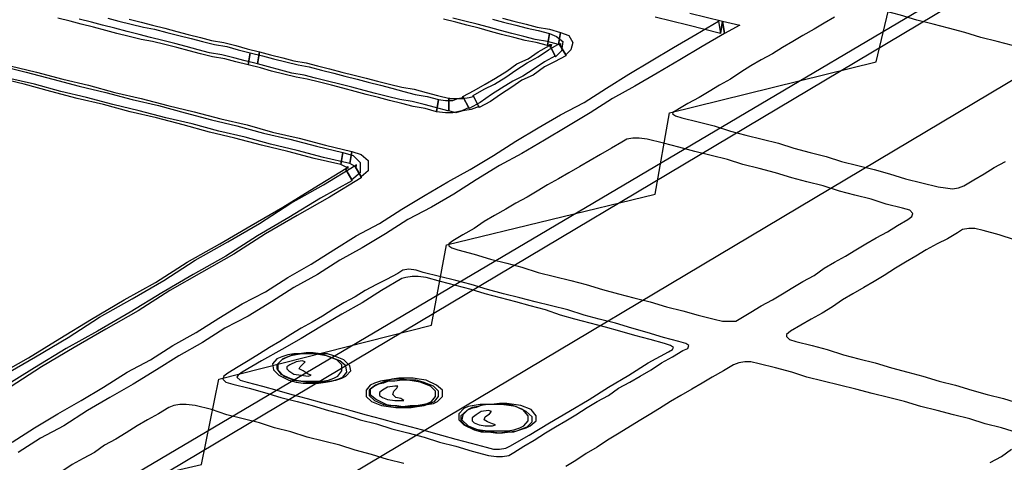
# Model space of a CAD drawing. Extents: x 0 to 414, y 0 to 285.
# Tile 10 of 22: x 169.48 to 173.22, y 138.19 to 139.87. Entities that reach past the tile are written whole.
import ezdxf

# ---------------------------------------------------------------- set-up
doc = ezdxf.new("R2010")
doc.units = 0
doc.header["$MEASUREMENT"] = 0
doc.layers.get('0').update_dxf_attribs({"linetype": 'CONTINUOUS'})

msp = doc.modelspace()

# ---------------------------------------------------------------- linework, layer by layer
at = {"color": 3}
for points in [[(161.305, 137.0925), (166.182, 135.8558), (179.8934, 144.0332), (175.368, 145.1036), (161.305, 137.0925), (161.305, 137.0925)], [(166.182, 135.4307), (166.182, 135.8558), (179.8934, 144.0332), (179.8934, 143.6081), (166.182, 135.4307), (166.182, 135.4307)], [(165.5676, 135.5737), (174.4444, 133.1004), (187.7809, 141.6333), (179.5611, 143.8554), (165.5676, 135.5737), (165.5676, 135.5737)], [(187.2631, 141.6062), (174.4985, 133.3864), (166.6342, 135.6201), (166.6999, 136.4084), (167.5076, 136.6983), (167.5926, 136.9533), (168.408, 137.1968), (168.4853, 137.475), (169.2853, 137.7146), (169.3664, 137.9968), (170.1664, 138.1822), (170.2321, 138.5069), (171.0398, 138.7117), (171.0977, 139.017), (171.89, 139.2102), (171.9441, 139.5194), (172.7286, 139.7126), (172.802, 140.0218), (173.5749, 140.2343), (173.6367, 140.5126), (174.4019, 140.7174), (174.4637, 140.9956), (175.2057, 141.1889)], [(173.2464, 139.7744), (173.1884, 139.7899), (173.1266, 139.8054), (173.0648, 139.8247), (173.0029, 139.8401), (172.945, 139.8556), (172.8831, 139.8711), (172.8213, 139.8904), (172.7633, 139.9058), (172.7015, 139.9213), (172.6745, 139.9252), (172.6474, 139.9252), (172.6281, 139.9174), (172.6088, 139.9058), (172.6088, 139.9058)], [(169.4476, 138.2673), (169.5326, 138.3214), (169.6215, 138.3755), (169.7104, 138.4257), (169.7954, 138.476), (169.8843, 138.5339), (169.9732, 138.5803), (170.0582, 138.6344), (170.1471, 138.6846), (170.2321, 138.7387), (170.321, 138.7928), (170.4098, 138.8392), (170.4949, 138.8933), (170.5837, 138.9436), (170.6688, 138.9977), (170.7538, 139.0518), (170.8427, 139.0981), (170.9277, 139.1522), (171.0166, 139.2064), (171.1016, 139.2566), (171.1866, 139.303), (171.2755, 139.3571), (171.3605, 139.4112), (171.4455, 139.4614), (171.5306, 139.5116), (171.6194, 139.558), (171.7045, 139.6121), (171.7895, 139.6662), (171.8745, 139.7165), (171.9595, 139.7667), (172.0445, 139.8169), (172.1296, 139.8672), (172.1373, 139.8208), (172.145, 139.8672), (172.2107, 139.8517), (172.1527, 139.8208), (172.145, 139.8672)], [(172.145, 139.8672), (172.1527, 139.8208), (172.0677, 139.7706), (171.9827, 139.7203), (171.8977, 139.6701), (171.8127, 139.6199), (171.7277, 139.5735), (171.6426, 139.5194), (171.5537, 139.4653), (171.4687, 139.415), (171.3837, 139.3648), (171.2987, 139.3184), (171.2098, 139.2643), (171.1248, 139.2102), (171.0398, 139.16), (170.9509, 139.1136), (170.8659, 139.0595), (170.777, 139.0054), (170.692, 138.959), (170.6069, 138.9049), (170.5181, 138.8547), (170.433, 138.8006), (170.3441, 138.7465), (170.2553, 138.7001), (170.1702, 138.646), (170.0814, 138.5958), (169.9963, 138.5417), (169.9075, 138.4875), (169.8186, 138.4373), (169.7336, 138.3871), (169.6447, 138.3291), (169.5558, 138.2827), (169.4708, 138.2286)], [(170.3441, 139.701), (170.3441, 139.701), (170.2978, 139.7126), (170.2553, 139.7242), (170.2089, 139.7319), (170.1625, 139.7435), (170.12, 139.7551), (170.0736, 139.7667), (170.0273, 139.7783), (169.9809, 139.7899), (169.9384, 139.7976), (169.892, 139.8092), (169.8456, 139.8208), (169.8031, 139.8324), (169.7567, 139.844), (169.7104, 139.8556), (169.6679, 139.8672), (169.6215, 139.8788)], [(170.3789, 139.7049), (170.3789, 139.7049), (170.3326, 139.7165), (170.29, 139.7281), (170.2437, 139.7397), (170.1973, 139.7474), (170.1548, 139.759), (170.1084, 139.7706), (170.0659, 139.7822), (170.0195, 139.7938), (169.9732, 139.8054), (169.9306, 139.8169), (169.8843, 139.8285), (169.8379, 139.8401), (169.7915, 139.8517), (169.749, 139.8633), (169.7026, 139.8749)], [(169.8108, 139.8788), (169.8534, 139.8672), (169.8997, 139.8556), (169.9461, 139.844), (169.9886, 139.8363), (170.035, 139.8247), (170.0814, 139.8131), (170.1277, 139.8015), (170.1702, 139.7899), (170.2166, 139.7783), (170.263, 139.7706), (170.3055, 139.759), (170.3519, 139.7474), (170.3519, 139.7474), (170.3441, 139.701)], [(169.892, 139.8749), (169.9384, 139.8633), (169.9809, 139.8517), (170.0273, 139.8401), (170.0736, 139.8285), (170.1161, 139.8169), (170.1625, 139.8054), (170.205, 139.7938), (170.2514, 139.786), (170.2978, 139.7744), (170.3403, 139.7628), (170.3867, 139.7513), (170.3867, 139.7513), (170.3789, 139.7049)], [(171.2716, 139.8749), (171.3141, 139.8633), (171.3605, 139.8517), (171.403, 139.8401), (171.4455, 139.8324), (171.488, 139.8208), (171.4803, 139.7744), (171.4378, 139.786), (171.3953, 139.7938), (171.3528, 139.8054), (171.3064, 139.8169), (171.2639, 139.8285), (171.2214, 139.8401), (171.175, 139.8517), (171.1325, 139.8633), (171.0861, 139.8749)], [(171.3103, 139.8788), (171.3528, 139.8672), (171.3992, 139.8556), (171.4417, 139.844), (171.488, 139.8363), (171.5306, 139.8247), (171.5228, 139.7783), (171.4803, 139.7899), (171.4339, 139.7976), (171.3914, 139.8092), (171.3451, 139.8208), (171.3026, 139.8324), (171.2562, 139.844), (171.2137, 139.8556), (171.1673, 139.8672), (171.1209, 139.8788)], [(172.0214, 139.8981), (172.145, 139.8672), (172.1373, 139.8208), (172.0136, 139.8517), (171.89, 139.8826)], [(172.5701, 139.8826), (172.5315, 139.8595), (172.4928, 139.8363), (172.4503, 139.8131), (172.4117, 139.7899), (172.373, 139.7667), (172.3344, 139.7435), (172.2919, 139.7203), (172.2532, 139.6971), (172.2146, 139.674), (172.1759, 139.6469), (172.1334, 139.6237), (172.0948, 139.6005), (172.0561, 139.5773), (172.0136, 139.5542), (171.975, 139.531), (171.9595, 139.5232), (171.9557, 139.5155), (171.9673, 139.5078), (171.9904, 139.5001), (172.0523, 139.4846), (172.1141, 139.4691), (172.1759, 139.4498), (172.2339, 139.4344), (172.2957, 139.4189), (172.3576, 139.4034), (172.4155, 139.3841), (172.4774, 139.3687), (172.5392, 139.3532), (172.5972, 139.3339), (172.659, 139.3184), (172.7208, 139.303), (172.7788, 139.2875), (172.8406, 139.2682), (172.9025, 139.2527), (172.9643, 139.2373), (172.9914, 139.2334), (173.0184, 139.2295), (173.0416, 139.2334), (173.0609, 139.2411), (173.0996, 139.2643), (173.1382, 139.2875), (173.1769, 139.3107), (173.2194, 139.3339)], [(171.488, 139.8208), (171.488, 139.8208), (171.5151, 139.8092), (171.5383, 139.7899), (171.5344, 139.7551), (171.5112, 139.7319), (171.488, 139.7783), (171.4958, 139.7783), (171.4919, 139.7667), (171.4919, 139.7706), (171.4803, 139.7744), (171.4803, 139.7744), (171.488, 139.8208)], [(171.5306, 139.8247), (171.5306, 139.8247), (171.5615, 139.8131), (171.5769, 139.786), (171.5692, 139.759), (171.5499, 139.7397), (171.5267, 139.7783), (171.5306, 139.7822), (171.5306, 139.7783), (171.5306, 139.7744), (171.5228, 139.7783), (171.5228, 139.7783), (171.5306, 139.8247)], [(171.1055, 139.5271), (171.1016, 139.5271), (171.0552, 139.5387), (171.0127, 139.5503), (170.9663, 139.5619), (170.92, 139.5696), (170.8736, 139.5812), (170.8272, 139.5928), (170.7847, 139.6044), (170.7383, 139.616), (170.692, 139.6276), (170.6456, 139.6392), (170.5992, 139.6508), (170.5567, 139.6624), (170.5103, 139.6701), (170.4678, 139.6817), (170.4214, 139.6933), (170.3789, 139.7049), (170.3867, 139.7513), (170.4292, 139.7397), (170.4755, 139.7281), (170.5181, 139.7165), (170.5644, 139.7087), (170.6069, 139.6971), (170.6533, 139.6856), (170.6997, 139.674), (170.7461, 139.6624), (170.7924, 139.6508), (170.8349, 139.6392), (170.8813, 139.6276), (170.9277, 139.616), (170.9741, 139.6083), (171.0204, 139.5967), (171.063, 139.5851), (171.1093, 139.5735), (171.1055, 139.5735), (171.1055, 139.5271)], [(171.5112, 139.7319), (171.5112, 139.7358), (171.4687, 139.7126), (171.4301, 139.6856), (171.3876, 139.6585), (171.3489, 139.6392), (171.3064, 139.6121), (171.2678, 139.5889), (171.2253, 139.558), (171.1828, 139.5348), (171.1596, 139.5812), (171.2021, 139.6044), (171.2446, 139.6276), (171.2832, 139.6508), (171.3257, 139.6778), (171.3644, 139.7049), (171.4069, 139.7242), (171.4455, 139.7513), (171.488, 139.7744), (171.488, 139.7783), (171.5112, 139.7319)], [(171.5499, 139.7397), (171.5499, 139.7358), (171.5074, 139.7126), (171.4687, 139.6933), (171.4262, 139.6624), (171.3837, 139.643), (171.3451, 139.616), (171.3026, 139.5889), (171.2639, 139.5619), (171.2214, 139.5387), (171.1982, 139.5851), (171.2407, 139.6083), (171.2794, 139.6276), (171.3219, 139.6546), (171.3605, 139.6817), (171.403, 139.7087), (171.4455, 139.7319), (171.4842, 139.759), (171.5267, 139.7822), (171.5267, 139.7783), (171.5499, 139.7397)], [(171.0591, 139.5232), (171.0591, 139.5232), (171.0166, 139.5348), (170.9702, 139.5426), (170.9277, 139.5542), (170.8813, 139.5658), (170.8388, 139.5773), (170.7924, 139.5889), (170.7499, 139.6005), (170.7035, 139.6121), (170.661, 139.6237), (170.6147, 139.6353), (170.5683, 139.6469), (170.5258, 139.6546), (170.4794, 139.6662), (170.433, 139.6778), (170.3905, 139.6894), (170.3441, 139.701), (170.3519, 139.7474), (170.3983, 139.7358), (170.4408, 139.7242), (170.4871, 139.7126), (170.5335, 139.701), (170.576, 139.6933), (170.6224, 139.6817), (170.6688, 139.6701), (170.7113, 139.6585), (170.7577, 139.6469), (170.8002, 139.6353), (170.8465, 139.6237), (170.889, 139.6121), (170.9354, 139.6005), (170.9779, 139.5889), (171.0243, 139.5812), (171.0668, 139.5696), (171.0668, 139.5696), (171.0591, 139.5232)], [(169.4051, 139.6971), (169.5017, 139.674), (169.6022, 139.6469), (169.7026, 139.6199), (169.8031, 139.5967), (169.9036, 139.5696), (170.0041, 139.5464), (170.1045, 139.5194), (170.205, 139.4923), (170.3016, 139.4691), (170.4021, 139.4421), (170.5026, 139.4189), (170.6031, 139.3918), (170.7035, 139.3687), (170.6958, 139.3223), (170.5953, 139.3455), (170.4949, 139.3725), (170.3944, 139.3957), (170.2939, 139.4228), (170.1973, 139.446), (170.0968, 139.473), (169.9963, 139.5001), (169.8959, 139.5232), (169.7954, 139.5503), (169.6949, 139.5735), (169.5944, 139.6005), (169.494, 139.6276), (169.3973, 139.6508)], [(169.4398, 139.6971), (169.5403, 139.674), (169.6408, 139.6469), (169.7374, 139.6237), (169.8379, 139.5967), (169.9384, 139.5735), (170.0388, 139.5464), (170.1393, 139.5232), (170.2398, 139.4962), (170.3403, 139.473), (170.4369, 139.446), (170.5374, 139.4228), (170.6379, 139.3957), (170.7383, 139.3725), (170.7306, 139.3262), (170.6301, 139.3493), (170.5296, 139.3764), (170.4292, 139.3996), (170.3326, 139.4266), (170.2321, 139.4498), (170.1316, 139.4769), (170.0311, 139.5001), (169.9306, 139.5271), (169.8302, 139.5503), (169.7297, 139.5773), (169.6331, 139.6005), (169.5326, 139.6276), (169.4321, 139.6508)], [(171.1828, 139.5348), (171.1828, 139.5387), (171.1557, 139.5271), (171.1209, 139.5194), (171.0939, 139.5194), (171.0591, 139.5232), (171.0668, 139.5696), (171.0939, 139.5658), (171.1209, 139.5658), (171.1402, 139.5735), (171.1596, 139.5773), (171.1596, 139.5812), (171.1828, 139.5348)], [(171.2214, 139.5387), (171.2214, 139.5426), (171.1905, 139.531), (171.1596, 139.5271), (171.1325, 139.5194), (171.1055, 139.5271), (171.1055, 139.5735), (171.1325, 139.5735), (171.1596, 139.5735), (171.1828, 139.5773), (171.1982, 139.5812), (171.1982, 139.5851), (171.2214, 139.5387)], [(171.7624, 139.4073), (171.7238, 139.3841), (171.6813, 139.3609), (171.6426, 139.3377), (171.604, 139.3146), (171.5615, 139.2914), (171.5228, 139.2682), (171.4803, 139.245), (171.4417, 139.2218), (171.403, 139.1986), (171.3605, 139.1754), (171.3219, 139.1522), (171.2794, 139.1291), (171.2407, 139.1059), (171.2021, 139.0788), (171.1596, 139.0556), (171.1209, 139.0324), (171.1055, 139.0209), (171.1055, 139.0131), (171.1171, 139.0054), (171.1402, 138.9977), (171.2021, 138.9822), (171.2639, 138.9629), (171.3257, 138.9474), (171.3837, 138.932), (171.4455, 138.9126), (171.5074, 138.8972), (171.5692, 138.8817), (171.6272, 138.8663), (171.689, 138.8469), (171.7508, 138.8315), (171.8088, 138.816), (171.8706, 138.8006), (171.9325, 138.7813), (171.9943, 138.7658), (172.0523, 138.7503), (172.1141, 138.7349), (172.145, 138.7271), (172.1682, 138.7271), (172.1953, 138.7271), (172.2146, 138.7387), (172.2532, 138.7619), (172.2919, 138.7851), (172.3344, 138.8083), (172.373, 138.8315), (172.4117, 138.8547), (172.4503, 138.8779), (172.4928, 138.9011), (172.5315, 138.9281), (172.5701, 138.9513), (172.6126, 138.9745), (172.6513, 138.9977), (172.6899, 139.0209), (172.7286, 139.044), (172.7711, 139.0672), (172.8097, 139.0904), (172.8484, 139.1136), (172.8638, 139.1252), (172.8677, 139.1368), (172.8561, 139.1484), (172.829, 139.1561), (172.7672, 139.1716), (172.7092, 139.1909), (172.6474, 139.2064), (172.5894, 139.2218), (172.5276, 139.2411), (172.4658, 139.2566), (172.4078, 139.272), (172.346, 139.2914), (172.2841, 139.3068), (172.2223, 139.3223), (172.1643, 139.3416), (172.1025, 139.3571), (172.0407, 139.3725), (171.9788, 139.388), (171.9209, 139.4034), (171.859, 139.4189), (171.8281, 139.4228), (171.8049, 139.4228), (171.7818, 139.4189), (171.7624, 139.4073), (171.7624, 139.4073)], [(170.7035, 139.3687), (170.7035, 139.3687), (170.7422, 139.3571), (170.7692, 139.33), (170.7692, 139.2914), (170.7383, 139.2643), (170.7151, 139.303), (170.7229, 139.3146), (170.7229, 139.3068), (170.719, 139.3107), (170.6958, 139.3223), (170.6958, 139.3223), (170.7035, 139.3687)], [(170.7383, 139.3725), (170.7383, 139.3725), (170.7731, 139.3609), (170.8002, 139.3377), (170.8002, 139.2991), (170.7731, 139.2759), (170.7499, 139.3146), (170.7538, 139.3223), (170.7538, 139.3146), (170.7499, 139.3146), (170.7306, 139.3262), (170.7306, 139.3262), (170.7383, 139.3725)], [(169.3857, 138.5185), (169.5094, 138.588), (169.6292, 138.6615), (169.749, 138.7349), (169.8727, 138.8083), (169.9925, 138.874), (170.1123, 138.9513), (170.2359, 139.0209), (170.3557, 139.0904), (170.4755, 139.16), (170.5953, 139.2334), (170.7151, 139.3068), (170.7151, 139.303), (170.7383, 139.2643)], [(169.4167, 138.5223), (169.5365, 138.5919), (169.6601, 138.6653), (169.7799, 138.7426), (169.9036, 138.8122), (170.0234, 138.8817), (170.1432, 138.959), (170.2669, 139.0286), (170.3867, 139.0981), (170.5065, 139.1754), (170.6301, 139.245), (170.7499, 139.3184), (170.7499, 139.3146), (170.7731, 139.2759)], [(170.7731, 139.2759), (170.7731, 139.272), (170.6533, 139.1986), (170.5296, 139.1291), (170.4098, 139.0595), (170.29, 138.9822), (170.1664, 138.9126), (170.0466, 138.8431), (169.9268, 138.7658), (169.8031, 138.6962), (169.6833, 138.6267), (169.5596, 138.5532), (169.4398, 138.476)], [(170.7383, 139.2643), (170.7383, 139.2605), (170.6185, 139.1948), (170.4987, 139.1213), (170.3789, 139.0518), (170.2591, 138.9745), (170.1355, 138.9049), (170.0157, 138.8354), (169.8959, 138.7619), (169.7722, 138.6885), (169.6524, 138.6228), (169.5326, 138.5494), (169.4089, 138.4721)], [(173.2541, 139.0363), (173.1962, 139.0556), (173.1343, 139.0711), (173.1034, 139.0788), (173.0802, 139.0788), (173.057, 139.075), (173.0377, 139.0634), (173.0377, 139.0634)], [(173.0377, 139.0634), (172.9991, 139.0402), (172.9604, 139.0209), (172.9179, 138.9977), (172.8793, 138.9745), (172.8406, 138.9513), (172.802, 138.9281), (172.7595, 138.9011), (172.7208, 138.8779), (172.6822, 138.8547), (172.6397, 138.8315), (172.601, 138.8083), (172.5624, 138.7813), (172.5237, 138.7581), (172.4812, 138.7349), (172.4426, 138.7117), (172.4039, 138.6885), (172.3885, 138.6769), (172.3885, 138.6692), (172.4001, 138.6576), (172.4233, 138.6499), (172.4851, 138.6344), (172.5431, 138.6189), (172.6049, 138.5996), (172.6629, 138.5842), (172.7247, 138.5687), (172.7865, 138.5494), (172.8484, 138.5339), (172.9063, 138.5185), (172.9682, 138.4991), (173.03, 138.4837), (173.0918, 138.4644), (173.1498, 138.4489), (173.2116, 138.4334), (173.2735, 138.4141)], [(170.9122, 138.9088), (170.8697, 138.8856), (170.8311, 138.8663), (170.7886, 138.8431), (170.7499, 138.8199), (170.7074, 138.7967), (170.6688, 138.7735), (170.6263, 138.7465), (170.5876, 138.7233), (170.5451, 138.7001), (170.5065, 138.6769), (170.4639, 138.6499), (170.4253, 138.6267), (170.3867, 138.6035), (170.3441, 138.5764), (170.3055, 138.5532), (170.2669, 138.5301), (170.2514, 138.5185), (170.2475, 138.5069), (170.2591, 138.4953), (170.2862, 138.4875), (170.348, 138.4721), (170.406, 138.4566), (170.4678, 138.4373), (170.5296, 138.4219), (170.5876, 138.4064), (170.6494, 138.3871), (170.7113, 138.3716), (170.7692, 138.3523), (170.8311, 138.3368), (170.889, 138.3175), (170.9509, 138.3021), (171.0127, 138.2866), (171.0707, 138.2673), (171.1325, 138.2518), (171.1943, 138.2325), (171.2562, 138.217), (171.2871, 138.2132), (171.3103, 138.2132), (171.3335, 138.217), (171.3528, 138.2286), (171.3914, 138.2518), (171.4301, 138.275), (171.4726, 138.3021), (171.5112, 138.3252), (171.5499, 138.3484), (171.5885, 138.3716), (171.631, 138.3987), (171.6697, 138.4219), (171.7122, 138.445), (171.7508, 138.4721), (171.7933, 138.4953), (171.832, 138.5185), (171.8745, 138.5417), (171.9131, 138.5687), (171.9557, 138.5919), (171.9943, 138.6151), (172.0136, 138.6228), (172.0175, 138.6344), (172.0059, 138.6421), (171.9788, 138.6499), (171.9209, 138.6653), (171.859, 138.6846), (171.8011, 138.7001), (171.7392, 138.7194), (171.6774, 138.7349), (171.6194, 138.7503), (171.5576, 138.7697), (171.4958, 138.7851), (171.4339, 138.8006), (171.376, 138.816), (171.3141, 138.8315), (171.2523, 138.8469), (171.1905, 138.8663), (171.1325, 138.8817), (171.0707, 138.8972), (171.0088, 138.9126), (170.9818, 138.9204), (170.9547, 138.9242), (170.9316, 138.9204), (170.9122, 138.9088), (170.9122, 138.9088)], [(170.9277, 138.8895), (170.8504, 138.8431), (170.777, 138.7967), (170.6997, 138.7542), (170.6224, 138.7078), (170.5451, 138.6615), (170.4717, 138.6189), (170.3944, 138.5764), (170.321, 138.5339), (170.3055, 138.5223), (170.3016, 138.5146), (170.3132, 138.503), (170.3403, 138.4953), (170.3983, 138.4798), (170.4524, 138.4644), (170.5103, 138.4489), (170.5683, 138.4334), (170.6224, 138.418), (170.6804, 138.4025), (170.7345, 138.3871), (170.7924, 138.3716), (170.8504, 138.3562), (170.9045, 138.3407), (170.9625, 138.3252), (171.0204, 138.3098), (171.0784, 138.2943), (171.1325, 138.2789), (171.1905, 138.2634), (171.2484, 138.2479), (171.2755, 138.2402), (171.2987, 138.2402), (171.3219, 138.2441), (171.3373, 138.2518), (171.4108, 138.2943), (171.488, 138.3407), (171.5615, 138.3832), (171.6388, 138.4296), (171.7122, 138.476), (171.7895, 138.5223), (171.8629, 138.5687), (171.9402, 138.6112), (171.9557, 138.6189), (171.9595, 138.6267), (171.9479, 138.6344), (171.9247, 138.6421), (171.8706, 138.6576), (171.8127, 138.673), (171.7547, 138.6885), (171.7006, 138.704), (171.6426, 138.7194), (171.5847, 138.7349), (171.5306, 138.7503), (171.4726, 138.7697), (171.4146, 138.7851), (171.3605, 138.8006), (171.3026, 138.816), (171.2446, 138.8315), (171.1905, 138.8469), (171.1325, 138.8624), (171.0745, 138.8779), (171.0204, 138.8933), (170.9895, 138.8972), (170.9663, 138.8972), (170.9432, 138.8933), (170.9277, 138.8895), (170.9277, 138.8895)], [(170.4524, 138.5842), (170.4369, 138.5648), (170.4408, 138.5417), (170.4601, 138.5223), (170.4987, 138.503), (170.5258, 138.4953), (170.5528, 138.4914), (170.5799, 138.4914), (170.6108, 138.4914), (170.6379, 138.4953), (170.661, 138.4991), (170.6842, 138.5069), (170.7035, 138.5146), (170.719, 138.5339), (170.7151, 138.5571), (170.692, 138.5764), (170.6533, 138.5919), (170.6301, 138.5996), (170.6031, 138.6035), (170.5722, 138.6035), (170.5451, 138.6035), (170.5181, 138.6035), (170.4949, 138.5996), (170.4717, 138.5919), (170.4524, 138.5842), (170.4524, 138.5842)], [(170.4717, 138.5803), (170.4524, 138.561), (170.4524, 138.5455), (170.4678, 138.5262), (170.5026, 138.5107), (170.5258, 138.503), (170.5528, 138.4991), (170.576, 138.4991), (170.6031, 138.4991), (170.6263, 138.4991), (170.6494, 138.503), (170.6688, 138.5107), (170.6842, 138.5185), (170.6997, 138.5378), (170.6997, 138.561), (170.6804, 138.5803), (170.6417, 138.5958), (170.6185, 138.5996), (170.5953, 138.6035), (170.5722, 138.6035), (170.549, 138.6035), (170.5258, 138.5996), (170.5065, 138.5958), (170.4871, 138.588), (170.4717, 138.5803), (170.4717, 138.5803)], [(170.4755, 138.5842), (170.4562, 138.5648), (170.4562, 138.5417), (170.4794, 138.5185), (170.5181, 138.503), (170.5451, 138.4991), (170.5722, 138.4953), (170.5992, 138.4953), (170.6263, 138.4953), (170.6533, 138.4991), (170.6765, 138.503), (170.6997, 138.5107), (170.7151, 138.5185), (170.7345, 138.5378), (170.7306, 138.5571), (170.7074, 138.5803), (170.6688, 138.5958), (170.6456, 138.6035), (170.6185, 138.6035), (170.5915, 138.6073), (170.5644, 138.6073), (170.5374, 138.6035), (170.5142, 138.5996), (170.4949, 138.5919), (170.4755, 138.5842), (170.4755, 138.5842)], [(170.549, 138.5764), (170.5258, 138.5726), (170.5026, 138.561), (170.491, 138.5532), (170.491, 138.5455), (170.4987, 138.5378), (170.5181, 138.5262), (170.5451, 138.5223), (170.5722, 138.5185), (170.5837, 138.5223), (170.5722, 138.5262), (170.5528, 138.5378), (170.5374, 138.5455), (170.5412, 138.5532), (170.5528, 138.5648), (170.5606, 138.5726), (170.549, 138.5764), (170.549, 138.5764)], [(172.1875, 138.561), (172.1489, 138.5378), (172.1064, 138.5146), (172.0677, 138.4914), (172.0291, 138.4682), (171.9866, 138.445), (171.9479, 138.4219), (171.9054, 138.3948), (171.8668, 138.3716), (171.8281, 138.3484), (171.7856, 138.3214), (171.747, 138.2982), (171.7083, 138.275), (171.6697, 138.2479), (171.6272, 138.2248), (171.5885, 138.1977), (171.5499, 138.1745)], [(173.2657, 138.3021), (173.2039, 138.3214), (173.1421, 138.3368), (173.0841, 138.3562), (173.0223, 138.3716), (172.9604, 138.3871), (172.8986, 138.4025), (172.8368, 138.4219), (172.7749, 138.4373), (172.7131, 138.4528), (172.6513, 138.4682), (172.5894, 138.4837), (172.5276, 138.4991), (172.4658, 138.5146), (172.4078, 138.5339), (172.346, 138.5494), (172.2841, 138.5648), (172.2532, 138.5726), (172.23, 138.5726), (172.2069, 138.5687), (172.1875, 138.561), (172.1875, 138.561)], [(170.8079, 138.4837), (170.7924, 138.4644), (170.7924, 138.4412), (170.8118, 138.4219), (170.8504, 138.4064), (170.8775, 138.4025), (170.9045, 138.3987), (170.9316, 138.3987), (170.9625, 138.3987), (170.9857, 138.4025), (171.0127, 138.4064), (171.032, 138.4141), (171.0514, 138.4219), (171.0668, 138.4412), (171.0668, 138.4605), (171.0475, 138.4798), (171.0088, 138.4953), (170.9818, 138.503), (170.9547, 138.503), (170.9277, 138.5069), (170.8968, 138.5069), (170.8697, 138.503), (170.8465, 138.4991), (170.8233, 138.4914), (170.8079, 138.4837), (170.8079, 138.4837)], [(170.8233, 138.4798), (170.804, 138.4644), (170.804, 138.445), (170.8233, 138.4257), (170.8581, 138.4103), (170.8813, 138.4064), (170.9084, 138.4064), (170.9316, 138.4025), (170.9586, 138.4064), (170.9818, 138.4064), (171.005, 138.4103), (171.0243, 138.4141), (171.0398, 138.4219), (171.0552, 138.4412), (171.0552, 138.4605), (171.0359, 138.4798), (170.9973, 138.4953), (170.9741, 138.4991), (170.9509, 138.503), (170.9277, 138.503), (170.9006, 138.4991), (170.8775, 138.4991), (170.8581, 138.4914), (170.8388, 138.4875), (170.8233, 138.4798), (170.8233, 138.4798)], [(170.8272, 138.4837), (170.8079, 138.4682), (170.8079, 138.4489), (170.8311, 138.4296), (170.8697, 138.4103), (170.8929, 138.4064), (170.92, 138.4025), (170.947, 138.4025), (170.9741, 138.4025), (171.0011, 138.4064), (171.0243, 138.4103), (171.0475, 138.4141), (171.063, 138.4219), (171.0823, 138.4412), (171.0823, 138.4644), (171.0591, 138.4837), (171.0204, 138.503), (170.9934, 138.5069), (170.9702, 138.5107), (170.9432, 138.5107), (170.9161, 138.5107), (170.889, 138.5069), (170.8659, 138.4991), (170.8465, 138.4914), (170.8272, 138.4837), (170.8272, 138.4837)], [(170.9006, 138.4798), (170.8736, 138.476), (170.8543, 138.4644), (170.8427, 138.4566), (170.8427, 138.445), (170.8543, 138.4373), (170.8736, 138.4296), (170.9006, 138.4257), (170.9238, 138.4257), (170.9354, 138.4257), (170.9238, 138.4334), (170.9045, 138.4373), (170.8929, 138.4489), (170.8968, 138.4605), (170.9084, 138.4721), (170.9122, 138.4798), (170.9006, 138.4798), (170.9006, 138.4798)], [(170.9354, 138.1861), (170.8736, 138.2016), (170.8118, 138.2209), (170.7499, 138.2364), (170.692, 138.2557), (170.6301, 138.2711), (170.5683, 138.2866), (170.5065, 138.3059), (170.4446, 138.3214), (170.3867, 138.3407), (170.3248, 138.3562), (170.263, 138.3716), (170.205, 138.3909), (170.1432, 138.4064), (170.1084, 138.4103), (170.0852, 138.4103), (170.062, 138.4064), (170.0427, 138.3987), (170.0427, 138.3987)], [(171.1634, 138.3948), (171.1441, 138.3755), (171.1441, 138.3523), (171.1634, 138.333), (171.2021, 138.3136), (171.2291, 138.3059), (171.2562, 138.3059), (171.2832, 138.3021), (171.3103, 138.3021), (171.3373, 138.3059), (171.3644, 138.3098), (171.3837, 138.3175), (171.403, 138.3252), (171.4224, 138.3446), (171.4224, 138.3639), (171.3992, 138.3832), (171.3605, 138.4025), (171.3335, 138.4064), (171.3064, 138.4103), (171.2794, 138.4103), (171.2523, 138.4103), (171.2253, 138.4103), (171.2021, 138.4064), (171.1789, 138.4025), (171.1634, 138.3948), (171.1634, 138.3948)], [(171.175, 138.3871), (171.1518, 138.3677), (171.1518, 138.3484), (171.1673, 138.333), (171.2021, 138.3175), (171.2253, 138.3136), (171.2523, 138.3098), (171.2794, 138.3098), (171.3064, 138.3098), (171.3296, 138.3098), (171.3528, 138.3136), (171.376, 138.3214), (171.3914, 138.3291), (171.4069, 138.3484), (171.4069, 138.3677), (171.3876, 138.3909), (171.3489, 138.4064), (171.3257, 138.4103), (171.3026, 138.4103), (171.2794, 138.4103), (171.2523, 138.4103), (171.2291, 138.4064), (171.2098, 138.3987), (171.1905, 138.3948), (171.175, 138.3871), (171.175, 138.3871)], [(171.1789, 138.3909), (171.1596, 138.3716), (171.1557, 138.3523), (171.1789, 138.3291), (171.2175, 138.3136), (171.2407, 138.3059), (171.2678, 138.3059), (171.2987, 138.3021), (171.3257, 138.3059), (171.3528, 138.3059), (171.376, 138.3136), (171.3992, 138.3214), (171.4146, 138.3291), (171.4378, 138.3484), (171.4378, 138.3677), (171.4185, 138.3909), (171.3798, 138.4064), (171.3528, 138.4103), (171.3257, 138.4141), (171.2987, 138.4141), (171.2678, 138.4103), (171.2407, 138.4103), (171.2175, 138.4025), (171.1943, 138.3987), (171.1789, 138.3909), (171.1789, 138.3909)], [(170.0427, 138.3987), (170.0041, 138.3755), (169.9616, 138.3523), (169.9229, 138.3291), (169.8804, 138.3021), (169.8418, 138.2789), (169.7992, 138.2557), (169.7606, 138.2286), (169.7181, 138.2054), (169.6756, 138.1822), (169.6369, 138.1552), (169.5944, 138.132), (169.5519, 138.1088), (169.5133, 138.0818), (169.4708, 138.0586)], [(171.2562, 138.3871), (171.2291, 138.3832), (171.2098, 138.3716), (171.1943, 138.36), (171.1943, 138.3484), (171.2021, 138.3407), (171.2214, 138.333), (171.2446, 138.3291), (171.2716, 138.3291), (171.2832, 138.333), (171.2716, 138.3368), (171.2523, 138.3446), (171.2407, 138.3523), (171.2446, 138.3639), (171.26, 138.3755), (171.2678, 138.3832), (171.2562, 138.3871), (171.2562, 138.3871)], [(173.1614, 138.19), (173.2039, 138.2132), (173.2425, 138.2402)]]:
    msp.add_lwpolyline(points, dxfattribs=at)

doc.saveas('drawing.dxf')
